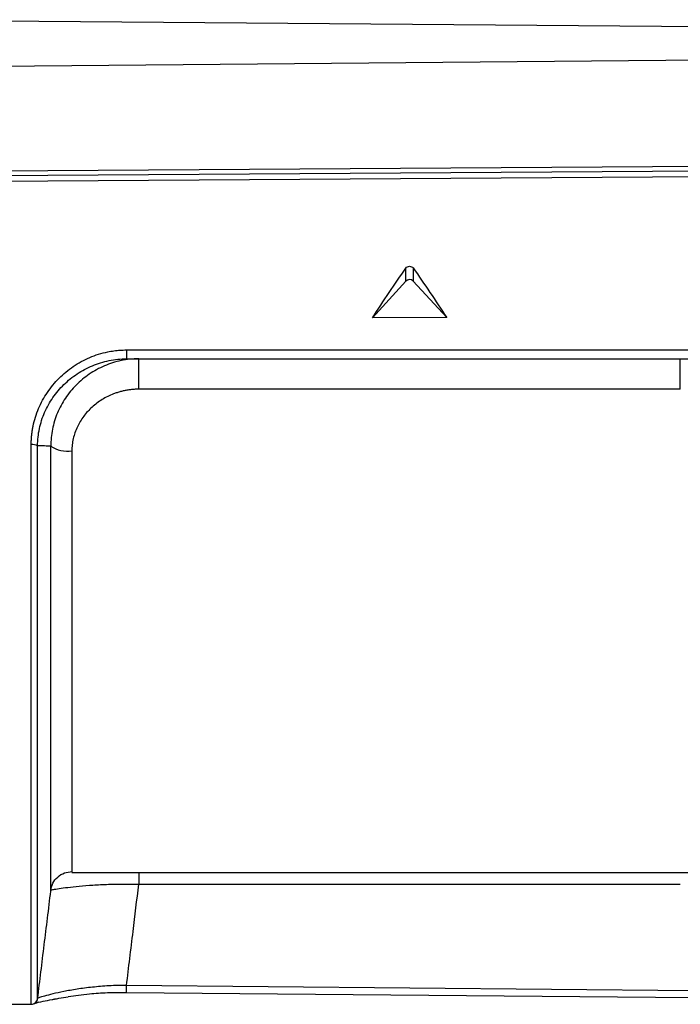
# Model space of a CAD drawing. Header units: millimetres. Extents: x -103 to 103, y -108 to 42.
# Tile 7 of 27: x -80 to -49, y -107 to -61. Entities that reach past the tile are written whole.
import ezdxf

# ---------------------------------------------------------------- set-up
doc = ezdxf.new("R2010")
doc.units = ezdxf.units.MM

msp = doc.modelspace()

# ---------------------------------------------------------------- linework, layer by layer
at = {"color": 7, "linetype": 'Continuous', "lineweight": 25}
for p, q in [((-88.1, -60.706), (-32.607, -61.148)), ((-34.7, -62.5), (-88.2, -62.967)), ((-88.2, -67.877), (-34.7, -67.514)), ((-34.7, -67.761), (-88.2, -68.119)), ((-34.7, -68.019), (-88.2, -68.371)), ((-61.872, -73.025), (-61.872, -72.41)), ((-61.529, -72.408), (-61.529, -73.023)), ((-63.45, -74.762), (-61.872, -73.025)), ((-61.529, -73.023), (-59.95, -74.747)), ((-59.95, -74.747), (-63.45, -74.762)), ((-75.042, -76.27), (-48.333, -76.271)), ((-75.039, -76.688), (-48.33, -76.688)), ((-74.462, -78.121), (-74.462, -76.688)), ((-48.938, -78.121), (-48.938, -76.688)), ((-48.938, -78.121), (-74.462, -78.121)), ((-77.618, -100.9), (-45.782, -100.9)), ((-74.462, -101.448), (-48.938, -101.448)), ((-48.33, -106.467), (-75.039, -106.217)), ((-48.333, -106.811), (-75.042, -106.562)), ((-88.2, -107.033), (-79.53, -107.109))]:
    msp.add_line(p, q, dxfattribs=at)
at = {"color": 8, "linetype": 'Continuous', "lineweight": 25}
for p, q in [((-74.462, -100.9), (-74.462, -101.448)), ((-79.2, -107.009), (-79.381, -107.061))]:
    msp.add_line(p, q, dxfattribs=at)
at = {"color": 7, "linetype": 'Continuous', "lineweight": 25, "flags": 128}
msp.add_lwpolyline([(-75.042, -106.562), (-75.042, -106.569), (-75.042, -106.559), (-75.042, -106.531), (-75.042, -106.488), (-75.041, -106.431), (-75.041, -106.364), (-75.04, -106.291), (-75.039, -106.217)], dxfattribs=at)
at = {"color": 7, "linetype": 'Continuous', "lineweight": 25}
for centre, radius, start, end in [((-61.699, -73.209), 0.252, 47.3816, 133.2878), ((-62.997, -76.404), 12.046, 179.3639, 181.3534), ((-79.469, -81.279), 0.551, 64.345, 96.4355), ((-77.812, -79.562), 1.48, 237.4498, 277.6241), ((-79.528, -106.804), 0.3, 269.4999, 290.5001)]:
    msp.add_arc(centre, radius, start, end, dxfattribs=at)
for points, knots in [([(-61.872, -72.41), (-61.837, -72.36), (-61.77, -72.326), (-61.63, -72.325), (-61.564, -72.358), (-61.529, -72.408)], [0, 0, 0, 0, 0.5, 0.5, 1, 1, 1, 1]), ([(-79.53, -80.732), (-79.53, -80.673), (-79.528, -80.556), (-79.517, -80.381), (-79.499, -80.207), (-79.474, -80.033), (-79.427, -79.775), (-79.339, -79.437), (-79.189, -79.029), (-79.001, -78.639), (-78.701, -78.146), (-78.239, -77.585), (-77.676, -77.119), (-77.176, -76.814), (-76.778, -76.621), (-76.362, -76.467), (-75.977, -76.367), (-75.635, -76.308), (-75.339, -76.276), (-75.141, -76.272), (-75.042, -76.27)], [0, 0, 0, 0, 0.024985, 0.049978, 0.075019, 0.100147, 0.125402, 0.187796, 0.250588, 0.312795, 0.375222, 0.500123, 0.625149, 0.68782, 0.749904, 0.812841, 0.875157, 0.917003, 0.958541, 1, 1, 1, 1]), ([(-79.23, -80.783), (-79.23, -80.51), (-79.2, -80.242), (-79.088, -79.714), (-79.005, -79.457), (-78.792, -78.969), (-78.663, -78.737), (-78.357, -78.295), (-78.183, -78.09), (-77.801, -77.717), (-77.59, -77.546), (-77.137, -77.246), (-76.899, -77.118), (-76.395, -76.908), (-76.128, -76.826), (-75.591, -76.717), (-75.318, -76.688), (-75.039, -76.688)], [0, 0, 0, 0, 0.125, 0.125, 0.25, 0.25, 0.375, 0.375, 0.5, 0.5, 0.625, 0.625, 0.75, 0.75, 0.875, 0.875, 1, 1, 1, 1]), ([(-74.462, -76.688), (-74.743, -76.688), (-75.024, -76.718), (-75.57, -76.832), (-75.83, -76.915), (-76.33, -77.128), (-76.571, -77.261), (-77.018, -77.564), (-77.223, -77.735), (-77.599, -78.112), (-77.771, -78.321), (-78.067, -78.762), (-78.193, -78.994), (-78.399, -79.487), (-78.479, -79.745), (-78.584, -80.269), (-78.61, -80.536), (-78.608, -80.81)], [0, 0, 0, 0, 0.125, 0.125, 0.25, 0.25, 0.375, 0.375, 0.5, 0.5, 0.625, 0.625, 0.75, 0.75, 0.875, 0.875, 1, 1, 1, 1]), ([(-74.462, -78.121), (-74.52, -78.122), (-74.636, -78.124), (-74.809, -78.138), (-74.981, -78.161), (-75.151, -78.192), (-75.32, -78.233), (-75.488, -78.284), (-75.786, -78.39), (-76.199, -78.593), (-76.674, -78.95), (-77.073, -79.384), (-77.326, -79.805), (-77.475, -80.166), (-77.555, -80.449), (-77.606, -80.737), (-77.612, -80.932), (-77.615, -81.029)], [0, 0, 0, 0, 0.035659, 0.071166, 0.106642, 0.142209, 0.177988, 0.214096, 0.250648, 0.374909, 0.500143, 0.625783, 0.749888, 0.813742, 0.876248, 0.938098, 1, 1, 1, 1]), ([(-79.53, -99.211), (-79.53, -97.952), (-79.53, -96.574), (-79.53, -93.65), (-79.53, -92.103), (-79.53, -88.919), (-79.53, -87.281), (-79.53, -83.994), (-79.53, -82.345), (-79.53, -80.732)], [0, 0, 0, 0, 0.25, 0.25, 0.5, 0.5, 0.75, 0.75, 1, 1, 1, 1]), ([(-79.23, -106.841), (-79.23, -106.873), (-79.23, -106.723), (-79.23, -106.234), (-79.23, -106.026), (-79.23, -105.519), (-79.23, -105.223), (-79.23, -104.219), (-79.23, -103.392), (-79.23, -101.906), (-79.23, -101.378), (-79.23, -100.261), (-79.23, -99.672), (-79.23, -98.433), (-79.23, -97.783), (-79.23, -96.42), (-79.23, -95.717), (-79.23, -93.556), (-79.23, -92.045), (-79.23, -89.669), (-79.23, -88.868), (-79.23, -87.264), (-79.23, -86.458), (-79.23, -84.842), (-79.23, -84.03), (-79.23, -82.4), (-79.23, -81.585), (-79.23, -80.783)], [0, 0, 0, 0, 0.125, 0.125, 0.1875, 0.1875, 0.25, 0.25, 0.375, 0.375, 0.4375, 0.4375, 0.5, 0.5, 0.5625, 0.5625, 0.625, 0.625, 0.75, 0.75, 0.8125, 0.8125, 0.875, 0.875, 0.9375, 0.9375, 1, 1, 1, 1]), ([(-78.608, -80.81), (-78.704, -80.805), (-78.911, -80.793), (-79.119, -80.786), (-79.23, -80.783)], [0, 0, 0, 0, 0.467776, 1, 1, 1, 1]), ([(-77.615, -81.029), (-77.615, -82.249), (-77.615, -83.506), (-77.615, -86.024), (-77.615, -87.286), (-77.615, -89.743), (-77.615, -90.938), (-77.615, -93.194), (-77.615, -94.256), (-77.615, -95.22)], [0, 0, 0, 0, 0.25, 0.25, 0.5, 0.5, 0.75, 0.75, 1, 1, 1, 1]), ([(-79.53, -107.109), (-79.53, -107.109), (-79.53, -106.933), (-79.53, -106.237), (-79.53, -105.717), (-79.53, -104.358), (-79.53, -103.519), (-79.53, -101.561), (-79.53, -100.443), (-79.53, -99.211)], [0, 0, 0, 0, 0.25, 0.25, 0.5, 0.5, 0.75, 0.75, 1, 1, 1, 1]), ([(-78.609, -101.74), (-78.584, -101.626), (-78.531, -101.388), (-78.296, -101.094), (-77.976, -100.893), (-77.733, -100.868), (-77.615, -100.856)], [0, 0, 0, 0, 0.241234, 0.499596, 0.758184, 1, 1, 1, 1]), ([(-78.608, -101.727), (-78.61, -101.722), (-78.584, -101.714), (-78.478, -101.693), (-78.398, -101.679), (-78.192, -101.648), (-78.067, -101.63), (-77.769, -101.593), (-77.598, -101.573), (-77.223, -101.536), (-77.015, -101.517), (-76.567, -101.485), (-76.329, -101.47), (-75.827, -101.449), (-75.56, -101.442), (-75.019, -101.438), (-74.744, -101.44), (-74.462, -101.448)], [0, 0, 0, 0, 0.125, 0.125, 0.25, 0.25, 0.375, 0.375, 0.5, 0.5, 0.625, 0.625, 0.75, 0.75, 0.875, 0.875, 1, 1, 1, 1]), ([(-75.039, -106.217), (-74.936, -105.37), (-74.743, -103.781), (-74.551, -102.191), (-74.462, -101.448)], [0, 0, 0, 0, 0.532998, 1, 1, 1, 1]), ([(-79.23, -106.845), (-79.126, -106.001), (-78.919, -104.311), (-78.712, -102.622), (-78.608, -101.777)], [0, 0, 0, 0, 0.500111, 1, 1, 1, 1]), ([(-78.608, -101.75), (-78.608, -101.762), (-78.608, -101.784), (-78.608, -101.731), (-78.608, -101.708)], [0, 0, 0, 0, 0.565831, 1, 1, 1, 1]), ([(-75.039, -106.217), (-75.318, -106.217), (-75.593, -106.225), (-76.138, -106.255), (-76.399, -106.276), (-76.9, -106.33), (-77.141, -106.362), (-77.594, -106.432), (-77.802, -106.469), (-78.184, -106.544), (-78.359, -106.582), (-78.663, -106.654), (-78.793, -106.688), (-79.007, -106.749), (-79.09, -106.775), (-79.2, -106.816), (-79.23, -106.832), (-79.23, -106.841)], [0, 0, 0, 0, 0.125, 0.125, 0.25, 0.25, 0.375, 0.375, 0.5, 0.5, 0.625, 0.625, 0.75, 0.75, 0.875, 0.875, 1, 1, 1, 1]), ([(-75.042, -106.562), (-75.341, -106.563), (-75.937, -106.567), (-76.917, -106.633), (-77.466, -106.713), (-77.786, -106.76)], [0, 0, 0, 0, 0.296436, 0.590565, 1, 1, 1, 1]), ([(-79.53, -107.109), (-79.495, -107.106), (-79.422, -107.099), (-79.326, -107.039), (-79.254, -106.951), (-79.238, -106.88), (-79.23, -106.845)], [0, 0, 0, 0, 0.241516, 0.4999997, 0.7584836, 1, 1, 1, 1]), ([(-79.422, -107.089), (-79.411, -107.08), (-79.388, -107.062), (-79.032, -106.977), (-78.687, -106.907), (-78.496, -106.872), (-78.464, -106.866), (-78.453, -106.864), (-78.449, -106.864), (-78.448, -106.863), (-78.448, -106.863)], [0, 0, 0, 0, 0.329904, 0.679863, 0.946785, 0.981876, 0.992852, 0.999019, 0.999773, 1, 1, 1, 1]), ([(-78.45, -106.864), (-78.45, -106.864), (-78.45, -106.864), (-78.45, -106.864), (-78.449, -106.864), (-78.447, -106.863), (-78.434, -106.861), (-78.4, -106.855), (-78.328, -106.842), (-78.133, -106.808), (-77.937, -106.779), (-77.786, -106.757)], [0, 0, 0, 0, 0.000052, 0.000191, 0.001391, 0.003912, 0.014305, 0.066093, 0.17737, 0.369499, 1, 1, 1, 1]), ([(-78.448, -106.863), (-78.448, -106.863), (-78.448, -106.863), (-78.448, -106.863), (-78.448, -106.863), (-78.448, -106.863), (-78.448, -106.863)], [0, 0, 0, 0, 0.652848, 0.838093, 0.966873, 1, 1, 1, 1])]:
    msp.add_open_spline(points, degree=3, knots=knots, dxfattribs=at)
for points in [[(-63.45, -74.762), (-62.924, -73.949), (-62.398, -73.166), (-61.872, -72.41)], [(-61.529, -72.408), (-61.003, -73.159), (-60.477, -73.938), (-59.95, -74.747)]]:
    msp.add_open_spline(points, degree=3, dxfattribs=at)
at = {"color": 8, "linetype": 'Continuous', "lineweight": 25}
for points, knots in [([(-78.608, -101.708), (-78.608, -101.668), (-78.608, -101.574), (-78.608, -101.138), (-78.608, -100.454), (-78.608, -99.547), (-78.608, -98.449), (-78.608, -97.195), (-78.608, -95.808), (-78.608, -94.281), (-78.608, -92.606), (-78.608, -90.786), (-78.608, -88.853), (-78.608, -86.845), (-78.608, -84.807), (-78.608, -82.778), (-78.608, -81.463), (-78.608, -80.81)], [0, 0, 0, 0, 0.050685, 0.120343, 0.189773, 0.258589, 0.326276, 0.392344, 0.456558, 0.520772, 0.586839, 0.654526, 0.723341, 0.79277, 0.862427, 0.931615, 1, 1, 1, 1]), ([(-77.615, -95.22), (-77.615, -95.689), (-77.615, -96.626), (-77.615, -97.829), (-77.615, -98.861), (-77.615, -99.695), (-77.615, -100.326), (-77.615, -100.725), (-77.615, -100.908), (-77.615, -100.882), (-77.615, -100.875)], [0, 0, 0, 0, 0.1361559, 0.2723117, 0.4084676, 0.5446235, 0.6807793, 0.8169352, 0.9530911, 1, 1, 1, 1])]:
    msp.add_open_spline(points, degree=3, knots=knots, dxfattribs=at)

doc.saveas('drawing.dxf')
